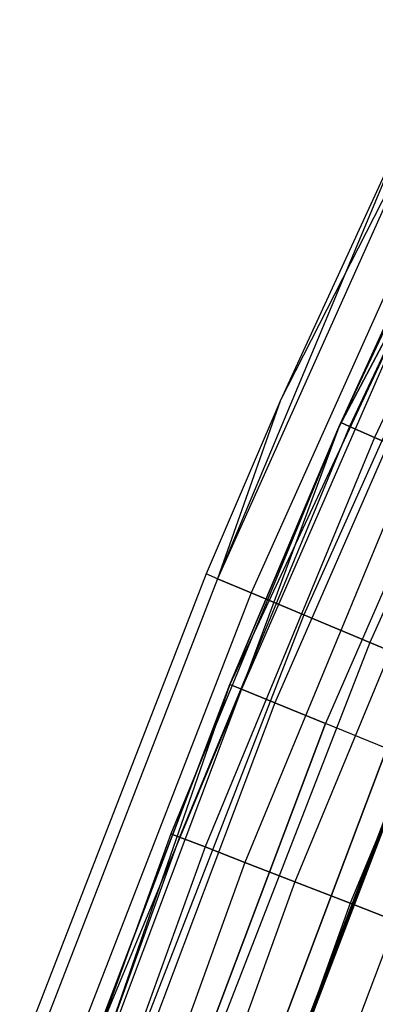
# Model space of a CAD drawing. Extents: x -135 to 135, y -135 to 135.
# Tile 135 of 207: x -71.11 to -68.34, y 25.76 to 33.43. Entities that reach past the tile are written whole.
import ezdxf

# ---------------------------------------------------------------- set-up
doc = ezdxf.new("R2010")
doc.units = 0
doc.header["$LTSCALE"] = 25.4
doc.layers.get('0').update_dxf_attribs({"linetype": 'CONTINUOUS'})

# ---------------------------------------------------------------- blocks, each defined once
blk = doc.blocks.new('SANTANA_BIURKO_A_PM_STL')
at = {"color": 0}
for p, q in [((-67.1372, 33.4304, 149), (-68.6095, 30.2941, 149)), ((-67.1372, 33.4304, 149), (-68.6095, 30.2941, 149)), ((-67.1372, 33.4304, 2), (-68.6095, 30.2941, 2)), ((-67.1372, 33.4304, 2), (-68.6095, 30.2941, 2)), ((-67.0715, 33.3977, 149.4635), (-68.5424, 30.2644, 149.4635)), ((-67.0715, 33.3977, 149.4635), (-68.5424, 30.2644, 149.4635)), ((-67.0715, 33.3977, 148.5365), (-68.5424, 30.2644, 148.5365)), ((-67.0715, 33.3977, 148.5365), (-68.5424, 30.2644, 148.5365)), ((-67.0715, 33.3977, 2.4635), (-68.5424, 30.2644, 2.4635)), ((-67.0715, 33.3977, 2.4635), (-68.5424, 30.2644, 2.4635)), ((-67.0715, 33.3977, 1.5365), (-68.5424, 30.2644, 1.5365)), ((-67.0715, 33.3977, 1.5365), (-68.5424, 30.2644, 1.5365)), ((-66.8808, 33.3027, 149.8817), (-68.3475, 30.1784, 149.8817)), ((-66.8808, 33.3027, 149.8817), (-68.3475, 30.1784, 149.8817)), ((-66.8808, 33.3027, 148.1183), (-68.3475, 30.1784, 148.1183)), ((-66.8808, 33.3027, 148.1183), (-68.3475, 30.1784, 148.1183)), ((-66.8808, 33.3027, 2.8817), (-68.3475, 30.1784, 2.8817)), ((-66.8808, 33.3027, 2.8817), (-68.3475, 30.1784, 2.8817)), ((-66.8808, 33.3027, 1.1183), (-68.3475, 30.1784, 1.1183)), ((-66.8808, 33.3027, 1.1183), (-68.3475, 30.1784, 1.1183)), ((-68.0828, 32.6341, 149), (-69.57, 29.0774, 149.618)), ((-68.0828, 32.6341, 149), (-69.57, 29.0774, 149.618)), ((-67.9945, 32.5918, 149.618), (-69.57, 29.0774, 149.618)), ((-67.9945, 32.5918, 149.618), (-69.57, 29.0774, 149.618)), ((-67.9945, 32.5918, 1.382), (-69.57, 29.0774, 1.382)), ((-67.9945, 32.5918, 1.382), (-69.57, 29.0774, 1.382)), ((-68.0828, 32.6341, 149), (-69.0831, 30.4594, 149)), ((-68.0828, 32.6341, 2), (-69.0831, 30.4594, 2)), ((-68.0828, 32.6341, 149), (-69.0831, 30.4594, 149)), ((-68.0828, 32.6341, 2), (-69.0831, 30.4594, 2)), ((-69.0831, 30.4594, 2), (-67.9945, 32.5918, 1.382)), ((-69.0831, 30.4594, 2), (-67.9945, 32.5918, 1.382)), ((-67.7384, 32.469, 150.1756), (-69.3079, 28.9679, 150.1756)), ((-67.7384, 32.469, 150.1756), (-69.3079, 28.9679, 150.1756)), ((-67.7384, 32.469, 0.8244), (-69.3079, 28.9679, 0.8244)), ((-67.7384, 32.469, 0.8244), (-69.3079, 28.9679, 0.8244)), ((-67.3394, 32.2777, 150.618), (-68.8996, 28.7972, 150.618)), ((-67.3394, 32.2777, 150.618), (-68.8996, 28.7972, 150.618)), ((-67.3394, 32.2777, 0.382), (-68.8996, 28.7972, 0.382)), ((-67.3394, 32.2777, 0.382), (-68.8996, 28.7972, 0.382)), ((-66.8366, 32.0367, 150.9021), (-68.3852, 28.5822, 150.9021)), ((-66.8366, 32.0367, 150.9021), (-68.3852, 28.5822, 150.9021)), ((-66.8366, 32.0367, 0.0979), (-68.3852, 28.5822, 0.0979)), ((-66.8366, 32.0367, 0.0979), (-68.3852, 28.5822, 0.0979)), ((-67.8394, 31.7523, 149.5319), (-69.4743, 28.2546, 149)), ((-67.8394, 31.7523, 149.5319), (-69.4743, 28.2546, 149)), ((-67.8394, 31.7523, 149.5319), (-69.384, 28.2179, 149.5319)), ((-67.8394, 31.7523, 149.5319), (-69.384, 28.2179, 149.5319)), ((-67.8394, 31.7523, 1.4681), (-69.384, 28.2179, 1.4681)), ((-67.8394, 31.7523, 1.4681), (-69.384, 28.2179, 1.4681)), ((-68.6256, 30.2576, 149), (-67.9277, 31.7936, 149)), ((-67.9277, 31.7936, 2), (-68.6256, 30.2576, 2)), ((-68.6256, 30.2576, 149), (-67.9277, 31.7936, 149)), ((-67.9277, 31.7936, 2), (-68.6256, 30.2576, 2)), ((-67.8394, 31.7523, 149.5319), (-68.6256, 30.2576, 149)), ((-67.8394, 31.7523, 149.5319), (-68.6256, 30.2576, 149)), ((-68.6256, 30.2576, 2), (-67.8394, 31.7523, 1.4681)), ((-68.6256, 30.2576, 2), (-67.8394, 31.7523, 1.4681)), ((-67.586, 31.6337, 149.9947), (-69.1249, 28.1125, 149.9947)), ((-67.586, 31.6337, 149.9947), (-69.1249, 28.1125, 149.9947)), ((-67.586, 31.6337, 1.0053), (-69.1249, 28.1125, 1.0053)), ((-67.586, 31.6337, 1.0053), (-69.1249, 28.1125, 1.0053)), ((-67.2005, 31.4532, 150.3282), (-68.7305, 27.9521, 150.3282)), ((-67.2005, 31.4532, 150.3282), (-68.7305, 27.9521, 150.3282)), ((-67.2005, 31.4532, 0.6718), (-68.7305, 27.9521, 0.6718)), ((-67.2005, 31.4532, 0.6718), (-68.7305, 27.9521, 0.6718)), ((-69.0831, 30.4594, 149), (-69.6603, 29.1152, 149)), ((-69.0831, 30.4594, 2), (-69.6603, 29.1152, 2)), ((-69.0831, 30.4594, 149), (-69.6603, 29.1152, 149)), ((-69.0831, 30.4594, 2), (-69.6603, 29.1152, 2)), ((-69.0831, 30.4594, 149), (-69.57, 29.0774, 149.618)), ((-69.0831, 30.4594, 149), (-69.57, 29.0774, 149.618)), ((-69.0831, 30.4594, 2), (-69.57, 29.0774, 1.382)), ((-69.0831, 30.4594, 2), (-69.57, 29.0774, 1.382)), ((-69.0831, 30.4594, 2), (-69.0831, 30.4594, 149)), ((-69.0831, 30.4594, 2), (-69.0831, 30.4594, 149)), ((-68.6095, 30.2941, 149), (-69.9354, 27.0931, 149)), ((-68.6095, 30.2941, 149), (-69.9354, 27.0931, 149)), ((-68.6095, 30.2941, 2), (-69.9354, 27.0931, 2)), ((-68.6095, 30.2941, 2), (-69.9354, 27.0931, 2)), ((-68.6095, 30.2941, 149), (-68.5424, 30.2644, 149.4635)), ((-68.6095, 30.2941, 149), (-68.5424, 30.2644, 149.4635)), ((-68.5424, 30.2644, 148.5365), (-68.6095, 30.2941, 149)), ((-68.5424, 30.2644, 148.5365), (-68.6095, 30.2941, 149)), ((-68.6095, 30.2941, 2), (-68.5424, 30.2644, 2.4635)), ((-68.6095, 30.2941, 2), (-68.5424, 30.2644, 2.4635)), ((-68.5424, 30.2644, 1.5365), (-68.6095, 30.2941, 2)), ((-68.5424, 30.2644, 1.5365), (-68.6095, 30.2941, 2)), ((-68.5424, 30.2644, 149.4635), (-69.867, 27.0666, 149.4635)), ((-68.5424, 30.2644, 149.4635), (-69.867, 27.0666, 149.4635)), ((-68.5424, 30.2644, 148.5365), (-69.867, 27.0666, 148.5365)), ((-68.5424, 30.2644, 148.5365), (-69.867, 27.0666, 148.5365)), ((-68.5424, 30.2644, 2.4635), (-69.867, 27.0666, 2.4635)), ((-68.5424, 30.2644, 2.4635), (-69.867, 27.0666, 2.4635)), ((-68.5424, 30.2644, 1.5365), (-69.867, 27.0666, 1.5365)), ((-68.5424, 30.2644, 1.5365), (-69.867, 27.0666, 1.5365)), ((-69.4743, 28.2546, 149), (-68.6256, 30.2576, 149)), ((-68.6256, 30.2576, 2), (-69.4743, 28.2546, 2)), ((-69.4743, 28.2546, 149), (-68.6256, 30.2576, 149)), ((-68.6256, 30.2576, 2), (-69.4743, 28.2546, 2)), ((-68.6256, 30.2576, 2), (-69.384, 28.2179, 1.4681)), ((-68.6256, 30.2576, 2), (-69.384, 28.2179, 1.4681)), ((-68.6256, 30.2576, 149), (-68.6256, 30.2576, 2)), ((-68.6256, 30.2576, 149), (-68.6256, 30.2576, 2)), ((-68.5424, 30.2644, 149.4635), (-68.3475, 30.1784, 149.8817)), ((-68.5424, 30.2644, 149.4635), (-68.3475, 30.1784, 149.8817)), ((-68.3475, 30.1784, 148.1183), (-68.5424, 30.2644, 148.5365)), ((-68.3475, 30.1784, 148.1183), (-68.5424, 30.2644, 148.5365)), ((-68.5424, 30.2644, 2.4635), (-68.3475, 30.1784, 2.8817)), ((-68.5424, 30.2644, 2.4635), (-68.3475, 30.1784, 2.8817)), ((-68.3475, 30.1784, 1.1183), (-68.5424, 30.2644, 1.5365)), ((-68.3475, 30.1784, 1.1183), (-68.5424, 30.2644, 1.5365)), ((-68.3475, 30.1784, 149.8817), (-69.6683, 26.9896, 149.8817)), ((-68.3475, 30.1784, 149.8817), (-69.6683, 26.9896, 149.8817)), ((-68.3475, 30.1784, 148.1183), (-69.6683, 26.9896, 148.1183)), ((-68.3475, 30.1784, 148.1183), (-69.6683, 26.9896, 148.1183)), ((-68.3475, 30.1784, 2.8817), (-69.6683, 26.9896, 2.8817)), ((-68.3475, 30.1784, 2.8817), (-69.6683, 26.9896, 2.8817)), ((-68.3475, 30.1784, 1.1183), (-69.6683, 26.9896, 1.1183)), ((-68.3475, 30.1784, 1.1183), (-69.6683, 26.9896, 1.1183)), ((-68.3475, 30.1784, 149.8817), (-68.0439, 30.0443, 150.2135)), ((-68.3475, 30.1784, 149.8817), (-68.0439, 30.0443, 150.2135)), ((-68.0439, 30.0443, 147.7865), (-68.3475, 30.1784, 148.1183)), ((-68.0439, 30.0443, 147.7865), (-68.3475, 30.1784, 148.1183)), ((-68.3475, 30.1784, 2.8817), (-68.0439, 30.0443, 3.2135)), ((-68.3475, 30.1784, 2.8817), (-68.0439, 30.0443, 3.2135)), ((-68.0439, 30.0443, 0.7865), (-68.3475, 30.1784, 1.1183)), ((-68.0439, 30.0443, 0.7865), (-68.3475, 30.1784, 1.1183)), ((-68.0439, 30.0443, 150.2135), (-69.3588, 26.8698, 150.2135)), ((-68.0439, 30.0443, 150.2135), (-69.3588, 26.8698, 150.2135)), ((-68.0439, 30.0443, 147.7865), (-69.3588, 26.8698, 147.7865)), ((-68.0439, 30.0443, 147.7865), (-69.3588, 26.8698, 147.7865)), ((-68.0439, 30.0443, 3.2135), (-69.3588, 26.8698, 3.2135)), ((-68.0439, 30.0443, 3.2135), (-69.3588, 26.8698, 3.2135)), ((-68.0439, 30.0443, 0.7865), (-69.3588, 26.8698, 0.7865)), ((-68.0439, 30.0443, 0.7865), (-69.3588, 26.8698, 0.7865)), ((-67.6614, 29.8754, 150.4266), (-68.9689, 26.7187, 150.4266)), ((-67.6614, 29.8754, 150.4266), (-68.9689, 26.7187, 150.4266)), ((-67.6614, 29.8754, 147.5734), (-68.9689, 26.7187, 147.5734)), ((-67.6614, 29.8754, 147.5734), (-68.9689, 26.7187, 147.5734)), ((-67.6614, 29.8754, 3.4266), (-68.9689, 26.7187, 3.4266)), ((-67.6614, 29.8754, 3.4266), (-68.9689, 26.7187, 3.4266)), ((-67.6614, 29.8754, 0.5734), (-68.9689, 26.7187, 0.5734)), ((-67.6614, 29.8754, 0.5734), (-68.9689, 26.7187, 0.5734)), ((-67.2374, 29.6882, 150.5), (-68.5367, 26.5513, 150.5)), ((-67.2374, 29.6882, 150.5), (-68.5367, 26.5513, 150.5)), ((-67.2374, 29.6882, 147.5), (-68.5367, 26.5513, 147.5)), ((-67.2374, 29.6882, 147.5), (-68.5367, 26.5513, 147.5)), ((-67.2374, 29.6882, 3.5), (-68.5367, 26.5513, 3.5)), ((-67.2374, 29.6882, 3.5), (-68.5367, 26.5513, 3.5)), ((-67.2374, 29.6882, 0.5), (-68.5367, 26.5513, 0.5)), ((-67.2374, 29.6882, 0.5), (-68.5367, 26.5513, 0.5)), ((-69.6603, 29.1152, 149), (-71.0561, 25.5203, 149)), ((-69.6603, 29.1152, 2), (-71.0561, 25.5203, 2)), ((-69.6603, 29.1152, 149), (-71.0561, 25.5203, 149)), ((-69.6603, 29.1152, 2), (-71.0561, 25.5203, 2)), ((-69.57, 29.0774, 149.618), (-70.964, 25.4872, 149.618)), ((-69.57, 29.0774, 149.618), (-70.964, 25.4872, 149.618)), ((-69.57, 29.0774, 1.382), (-70.964, 25.4872, 1.382)), ((-69.57, 29.0774, 1.382), (-70.964, 25.4872, 1.382)), ((-69.57, 29.0774, 149.618), (-69.6603, 29.1152, 149)), ((-69.57, 29.0774, 149.618), (-69.6603, 29.1152, 149)), ((-69.6603, 29.1152, 2), (-69.6603, 29.1152, 149)), ((-69.6603, 29.1152, 2), (-69.6603, 29.1152, 149)), ((-69.57, 29.0774, 1.382), (-69.6603, 29.1152, 2)), ((-69.57, 29.0774, 1.382), (-69.6603, 29.1152, 2)), ((-69.57, 29.0774, 149.618), (-69.3079, 28.9679, 150.1756)), ((-69.57, 29.0774, 149.618), (-69.3079, 28.9679, 150.1756)), ((-69.3079, 28.9679, 0.8244), (-69.57, 29.0774, 1.382)), ((-69.3079, 28.9679, 0.8244), (-69.57, 29.0774, 1.382)), ((-69.3079, 28.9679, 150.1756), (-70.6966, 25.3912, 150.1756)), ((-69.3079, 28.9679, 150.1756), (-70.6966, 25.3912, 150.1756)), ((-69.3079, 28.9679, 0.8244), (-70.6966, 25.3912, 0.8244)), ((-69.3079, 28.9679, 0.8244), (-70.6966, 25.3912, 0.8244)), ((-69.3079, 28.9679, 150.1756), (-68.8996, 28.7972, 150.618)), ((-69.3079, 28.9679, 150.1756), (-68.8996, 28.7972, 150.618)), ((-68.8996, 28.7972, 0.382), (-69.3079, 28.9679, 0.8244)), ((-68.8996, 28.7972, 0.382), (-69.3079, 28.9679, 0.8244)), ((-68.8996, 28.7972, 150.618), (-70.2802, 25.2416, 150.618)), ((-68.8996, 28.7972, 150.618), (-70.2802, 25.2416, 150.618)), ((-68.8996, 28.7972, 0.382), (-70.2802, 25.2416, 0.382)), ((-68.8996, 28.7972, 0.382), (-70.2802, 25.2416, 0.382)), ((-68.8996, 28.7972, 150.618), (-68.3852, 28.5822, 150.9021)), ((-68.8996, 28.7972, 150.618), (-68.3852, 28.5822, 150.9021)), ((-68.3852, 28.5822, 0.0979), (-68.8996, 28.7972, 0.382)), ((-68.3852, 28.5822, 0.0979), (-68.8996, 28.7972, 0.382)), ((-68.3852, 28.5822, 150.9021), (-69.7554, 25.0531, 150.9021)), ((-68.3852, 28.5822, 150.9021), (-69.7554, 25.0531, 150.9021)), ((-68.3852, 28.5822, 0.0979), (-69.7554, 25.0531, 0.0979)), ((-68.3852, 28.5822, 0.0979), (-69.7554, 25.0531, 0.0979)), ((-68.3852, 28.5822, 150.9021), (-67.815, 28.3439, 151)), ((-68.3852, 28.5822, 150.9021), (-67.815, 28.3439, 151)), ((-67.815, 28.3439, 0), (-68.3852, 28.5822, 0.0979)), ((-67.815, 28.3439, 0), (-68.3852, 28.5822, 0.0979)), ((-69.42, 24.1479, 147.5), (-67.815, 28.3439, 147)), ((-69.42, 24.1479, 147.5), (-67.815, 28.3439, 147)), ((-67.815, 28.3439, 147), (-69.1738, 24.8442, 147)), ((-67.815, 28.3439, 147), (-69.1738, 24.8442, 147)), ((-67.815, 28.3439, 151), (-69.1738, 24.8442, 151)), ((-67.815, 28.3439, 151), (-69.1738, 24.8442, 151)), ((-67.815, 28.3439, 0), (-69.1738, 24.8442, 0)), ((-67.815, 28.3439, 0), (-69.1738, 24.8442, 0)), ((-67.815, 28.3439, 4), (-69.1738, 24.8442, 4)), ((-67.815, 28.3439, 4), (-69.1738, 24.8442, 4)), ((-69.4743, 28.2546, 2), (-70.7446, 24.6087, 1.4681)), ((-69.4743, 28.2546, 2), (-70.7446, 24.6087, 1.4681)), ((-69.384, 28.2179, 149.5319), (-70.7446, 24.6087, 149.5319)), ((-69.384, 28.2179, 149.5319), (-70.7446, 24.6087, 149.5319)), ((-69.384, 28.2179, 1.4681), (-70.7446, 24.6087, 1.4681)), ((-69.384, 28.2179, 1.4681), (-70.7446, 24.6087, 1.4681)), ((-70.6301, 25.2269, 149), (-69.4743, 28.2546, 149)), ((-69.4743, 28.2546, 2), (-70.6301, 25.2269, 2)), ((-70.6301, 25.2269, 149), (-69.4743, 28.2546, 149)), ((-69.4743, 28.2546, 2), (-70.6301, 25.2269, 2)), ((-69.384, 28.2179, 149.5319), (-70.6301, 25.2269, 149)), ((-69.384, 28.2179, 149.5319), (-70.6301, 25.2269, 149)), ((-69.4743, 28.2546, 149), (-69.384, 28.2179, 149.5319)), ((-69.4743, 28.2546, 149), (-69.384, 28.2179, 149.5319)), ((-69.384, 28.2179, 1.4681), (-69.4743, 28.2546, 2)), ((-69.384, 28.2179, 1.4681), (-69.4743, 28.2546, 2)), ((-69.4743, 28.2546, 149), (-69.4743, 28.2546, 2)), ((-69.4743, 28.2546, 149), (-69.4743, 28.2546, 2)), ((-69.384, 28.2179, 149.5319), (-69.1249, 28.1125, 149.9947)), ((-69.384, 28.2179, 149.5319), (-69.1249, 28.1125, 149.9947)), ((-69.1249, 28.1125, 1.0053), (-69.384, 28.2179, 1.4681)), ((-69.1249, 28.1125, 1.0053), (-69.384, 28.2179, 1.4681)), ((-69.1249, 28.1125, 149.9947), (-70.4804, 24.5167, 149.9947)), ((-69.1249, 28.1125, 149.9947), (-70.4804, 24.5167, 149.9947)), ((-69.1249, 28.1125, 1.0053), (-70.4804, 24.5167, 1.0053)), ((-69.1249, 28.1125, 1.0053), (-70.4804, 24.5167, 1.0053)), ((-69.1249, 28.1125, 149.9947), (-68.7305, 27.9521, 150.3282)), ((-69.1249, 28.1125, 149.9947), (-68.7305, 27.9521, 150.3282)), ((-68.7305, 27.9521, 0.6718), (-69.1249, 28.1125, 1.0053)), ((-68.7305, 27.9521, 0.6718), (-69.1249, 28.1125, 1.0053)), ((-70.0784, 24.3769, 150.3282), (-68.7305, 27.9521, 150.3282)), ((-70.0784, 24.3769, 150.3282), (-68.7305, 27.9521, 150.3282)), ((-68.7305, 27.9521, 0.6718), (-70.0784, 24.3769, 0.6718)), ((-68.7305, 27.9521, 0.6718), (-70.0784, 24.3769, 0.6718)), ((-68.2523, 27.7576, 150.4891), (-68.7305, 27.9521, 150.3282)), ((-68.2523, 27.7576, 150.4891), (-68.7305, 27.9521, 150.3282)), ((-68.2523, 27.7576, 0.5109), (-68.7305, 27.9521, 0.6718)), ((-68.2523, 27.7576, 0.5109), (-68.7305, 27.9521, 0.6718)), ((-69.5907, 24.2073, 150.4891), (-68.2523, 27.7576, 150.4891)), ((-69.5907, 24.2073, 150.4891), (-68.2523, 27.7576, 150.4891)), ((-68.2523, 27.7576, 0.5109), (-69.5907, 24.2073, 0.5109)), ((-68.2523, 27.7576, 0.5109), (-69.5907, 24.2073, 0.5109)), ((-68.0848, 27.6895, 147.5), (-69.42, 24.1479, 147.5)), ((-68.0848, 27.6895, 147.5), (-69.42, 24.1479, 147.5)), ((-68.0848, 27.6895, 3.5), (-69.42, 24.1479, 3.5)), ((-68.0848, 27.6895, 3.5), (-69.42, 24.1479, 3.5)), ((-69.1738, 24.8442, 4), (-68.0848, 27.6895, 3.5)), ((-69.1738, 24.8442, 4), (-68.0848, 27.6895, 3.5)), ((-67.7523, 27.5543, 150.4564), (-69.0809, 24.0299, 150.4564)), ((-67.7523, 27.5543, 150.4564), (-69.0809, 24.0299, 150.4564)), ((-67.7523, 27.5543, 0.5436), (-69.0809, 24.0299, 0.5436)), ((-67.7523, 27.5543, 0.5436), (-69.0809, 24.0299, 0.5436)), ((-69.9354, 27.0931, 149), (-71.1121, 23.8344, 149)), ((-69.9354, 27.0931, 149), (-71.1121, 23.8344, 149)), ((-69.9354, 27.0931, 2), (-71.1121, 23.8344, 2)), ((-69.9354, 27.0931, 2), (-71.1121, 23.8344, 2)), ((-69.867, 27.0666, 149.4635), (-71.0424, 23.811, 149.4635)), ((-69.867, 27.0666, 149.4635), (-71.0424, 23.811, 149.4635)), ((-69.867, 27.0666, 148.5365), (-71.0424, 23.811, 148.5365)), ((-69.867, 27.0666, 148.5365), (-71.0424, 23.811, 148.5365)), ((-69.867, 27.0666, 2.4635), (-71.0424, 23.811, 2.4635)), ((-69.867, 27.0666, 2.4635), (-71.0424, 23.811, 2.4635)), ((-69.867, 27.0666, 1.5365), (-71.0424, 23.811, 1.5365)), ((-69.867, 27.0666, 1.5365), (-71.0424, 23.811, 1.5365)), ((-69.9354, 27.0931, 149), (-69.867, 27.0666, 149.4635)), ((-69.9354, 27.0931, 149), (-69.867, 27.0666, 149.4635)), ((-69.867, 27.0666, 148.5365), (-69.9354, 27.0931, 149)), ((-69.867, 27.0666, 148.5365), (-69.9354, 27.0931, 149)), ((-69.9354, 27.0931, 2), (-69.867, 27.0666, 2.4635)), ((-69.9354, 27.0931, 2), (-69.867, 27.0666, 2.4635)), ((-69.867, 27.0666, 1.5365), (-69.9354, 27.0931, 2)), ((-69.867, 27.0666, 1.5365), (-69.9354, 27.0931, 2)), ((-69.867, 27.0666, 149.4635), (-69.6683, 26.9896, 149.8817)), ((-69.867, 27.0666, 149.4635), (-69.6683, 26.9896, 149.8817)), ((-69.6683, 26.9896, 148.1183), (-69.867, 27.0666, 148.5365)), ((-69.6683, 26.9896, 148.1183), (-69.867, 27.0666, 148.5365)), ((-69.867, 27.0666, 2.4635), (-69.6683, 26.9896, 2.8817)), ((-69.867, 27.0666, 2.4635), (-69.6683, 26.9896, 2.8817)), ((-69.6683, 26.9896, 1.1183), (-69.867, 27.0666, 1.5365)), ((-69.6683, 26.9896, 1.1183), (-69.867, 27.0666, 1.5365)), ((-69.6683, 26.9896, 149.8817), (-70.8404, 23.7433, 149.8817)), ((-69.6683, 26.9896, 149.8817), (-70.8404, 23.7433, 149.8817)), ((-69.6683, 26.9896, 148.1183), (-70.8404, 23.7433, 148.1183)), ((-69.6683, 26.9896, 148.1183), (-70.8404, 23.7433, 148.1183)), ((-69.6683, 26.9896, 2.8817), (-70.8404, 23.7433, 2.8817)), ((-69.6683, 26.9896, 2.8817), (-70.8404, 23.7433, 2.8817)), ((-69.6683, 26.9896, 1.1183), (-70.8404, 23.7433, 1.1183)), ((-69.6683, 26.9896, 1.1183), (-70.8404, 23.7433, 1.1183)), ((-69.6683, 26.9896, 149.8817), (-69.3588, 26.8698, 150.2135)), ((-69.6683, 26.9896, 149.8817), (-69.3588, 26.8698, 150.2135)), ((-69.3588, 26.8698, 147.7865), (-69.6683, 26.9896, 148.1183)), ((-69.3588, 26.8698, 147.7865), (-69.6683, 26.9896, 148.1183)), ((-69.6683, 26.9896, 2.8817), (-69.3588, 26.8698, 3.2135)), ((-69.6683, 26.9896, 2.8817), (-69.3588, 26.8698, 3.2135)), ((-69.3588, 26.8698, 0.7865), (-69.6683, 26.9896, 1.1183)), ((-69.3588, 26.8698, 0.7865), (-69.6683, 26.9896, 1.1183)), ((-69.3588, 26.8698, 150.2135), (-70.5258, 23.6379, 150.2135)), ((-69.3588, 26.8698, 150.2135), (-70.5258, 23.6379, 150.2135)), ((-69.3588, 26.8698, 147.7865), (-70.5258, 23.6379, 147.7865)), ((-69.3588, 26.8698, 147.7865), (-70.5258, 23.6379, 147.7865)), ((-69.3588, 26.8698, 3.2135), (-70.5258, 23.6379, 3.2135)), ((-69.3588, 26.8698, 3.2135), (-70.5258, 23.6379, 3.2135)), ((-69.3588, 26.8698, 0.7865), (-70.5258, 23.6379, 0.7865)), ((-69.3588, 26.8698, 0.7865), (-70.5258, 23.6379, 0.7865)), ((-69.3588, 26.8698, 150.2135), (-68.9689, 26.7187, 150.4266)), ((-69.3588, 26.8698, 150.2135), (-68.9689, 26.7187, 150.4266)), ((-68.9689, 26.7187, 147.5734), (-69.3588, 26.8698, 147.7865)), ((-68.9689, 26.7187, 147.5734), (-69.3588, 26.8698, 147.7865)), ((-69.3588, 26.8698, 3.2135), (-68.9689, 26.7187, 3.4266)), ((-69.3588, 26.8698, 3.2135), (-68.9689, 26.7187, 3.4266)), ((-68.9689, 26.7187, 0.5734), (-69.3588, 26.8698, 0.7865)), ((-68.9689, 26.7187, 0.5734), (-69.3588, 26.8698, 0.7865)), ((-68.9689, 26.7187, 150.4266), (-70.1293, 23.505, 150.4266)), ((-68.9689, 26.7187, 150.4266), (-70.1293, 23.505, 150.4266)), ((-68.9689, 26.7187, 147.5734), (-70.1293, 23.505, 147.5734)), ((-68.9689, 26.7187, 147.5734), (-70.1293, 23.505, 147.5734)), ((-68.9689, 26.7187, 3.4266), (-70.1293, 23.505, 3.4266)), ((-68.9689, 26.7187, 3.4266), (-70.1293, 23.505, 3.4266)), ((-68.9689, 26.7187, 0.5734), (-70.1293, 23.505, 0.5734)), ((-68.9689, 26.7187, 0.5734), (-70.1293, 23.505, 0.5734)), ((-68.9689, 26.7187, 150.4266), (-68.5367, 26.5513, 150.5)), ((-68.9689, 26.7187, 150.4266), (-68.5367, 26.5513, 150.5)), ((-68.5367, 26.5513, 147.5), (-68.9689, 26.7187, 147.5734)), ((-68.5367, 26.5513, 147.5), (-68.9689, 26.7187, 147.5734)), ((-68.9689, 26.7187, 3.4266), (-68.5367, 26.5513, 3.5)), ((-68.9689, 26.7187, 3.4266), (-68.5367, 26.5513, 3.5)), ((-68.5367, 26.5513, 0.5), (-68.9689, 26.7187, 0.5734)), ((-68.5367, 26.5513, 0.5), (-68.9689, 26.7187, 0.5734)), ((-68.5367, 26.5513, 150.5), (-69.6898, 23.3577, 150.5)), ((-68.5367, 26.5513, 150.5), (-69.6898, 23.3577, 150.5)), ((-68.5367, 26.5513, 147.5), (-69.6898, 23.3577, 147.5)), ((-68.5367, 26.5513, 147.5), (-69.6898, 23.3577, 147.5)), ((-68.5367, 26.5513, 3.5), (-69.6898, 23.3577, 3.5)), ((-68.5367, 26.5513, 3.5), (-69.6898, 23.3577, 3.5)), ((-68.5367, 26.5513, 0.5), (-69.6898, 23.3577, 0.5)), ((-68.5367, 26.5513, 0.5), (-69.6898, 23.3577, 0.5)), ((-68.5367, 26.5513, 150.5), (-68.1045, 26.3838, 150.4266)), ((-68.5367, 26.5513, 150.5), (-68.1045, 26.3838, 150.4266)), ((-68.1045, 26.3838, 147.5734), (-68.5367, 26.5513, 147.5)), ((-68.1045, 26.3838, 147.5734), (-68.5367, 26.5513, 147.5)), ((-68.5367, 26.5513, 3.5), (-68.1045, 26.3838, 3.4266)), ((-68.5367, 26.5513, 3.5), (-68.1045, 26.3838, 3.4266)), ((-68.1045, 26.3838, 0.5734), (-68.5367, 26.5513, 0.5)), ((-68.1045, 26.3838, 0.5734), (-68.5367, 26.5513, 0.5))]:
    blk.add_line(p, q, dxfattribs=at)

msp = doc.modelspace()

# ---------------------------------------------------------------- block references
at = {"color": 253}
msp.add_blockref('SANTANA_BIURKO_A_PM_STL', (0, 0), dxfattribs=at)

doc.saveas('drawing.dxf')
